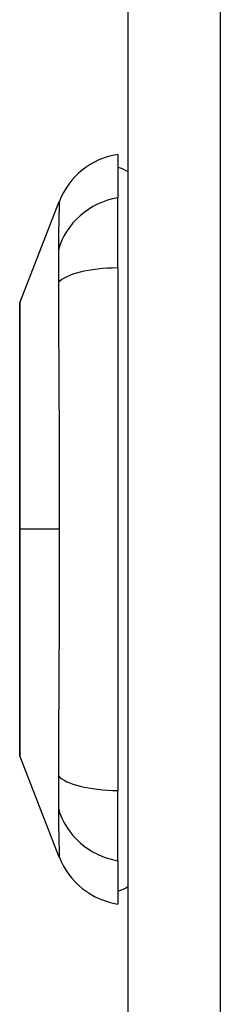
# Model space of a CAD drawing. Header units: inches. Extents: x 3.3 to 95.3, y 5.9 to 50.1.
# Tile 52 of 55: x 57.04 to 57.357, y 27.522 to 29.074. Entities that reach past the tile are written whole.
import ezdxf

# ---------------------------------------------------------------- set-up
doc = ezdxf.new("R2010")
doc.units = ezdxf.units.IN
doc.header["$MEASUREMENT"] = 0
doc.layers.add('Visible Edges(ANSI)', color=7, linetype='Continuous', lineweight=25)
doc.layers.add('Visible Tangent Edges(ANSI)', color=7, linetype='Continuous', lineweight=25)

msp = doc.modelspace()

# ---------------------------------------------------------------- linework, layer by layer
at = {"layer": 'Visible Edges(ANSI)'}
for p, q in [((57.2112, 36.0257), (57.2112, 20.5147)), ((57.1955, 28.8612), (57.1955, 28.7931)), ((57.0409, 28.6275), (57.103, 28.7872)), ((57.1955, 28.6824), (57.1955, 28.7931)), ((57.1955, 28.6824), (57.1955, 27.8589)), ((57.103, 27.7541), (57.0409, 27.9138)), ((57.1955, 27.7482), (57.1955, 27.8589)), ((57.1955, 27.7482), (57.1955, 27.6801))]:
    msp.add_line(p, q, dxfattribs=at)
at = {"layer": 'Visible Edges(ANSI)', "flags": 128}
msp.add_lwpolyline([(57.0406, 28.6258), (57.0406, 28.6253), (57.0406, 28.6241), (57.0406, 28.6219), (57.0406, 28.6189), (57.0406, 28.6151), (57.0405, 28.6105), (57.0405, 28.6051), (57.0405, 28.5988), (57.0405, 28.5917), (57.0405, 28.5838), (57.0405, 28.5752), (57.0404, 28.5659), (57.0404, 28.5559), (57.0404, 28.5453), (57.0404, 28.5339), (57.0404, 28.522), (57.0404, 28.5094), (57.0404, 28.4962), (57.0404, 28.4825), (57.0404, 28.4683), (57.0405, 28.4535), (57.0405, 28.4383), (57.0405, 28.4227), (57.0405, 28.4068), (57.0405, 28.3905), (57.0405, 28.374), (57.0406, 28.3573), (57.0406, 28.3402), (57.0406, 28.323), (57.0406, 28.3057), (57.0406, 28.2883), (57.0406, 28.271), (57.0406, 28.2536), (57.0406, 28.2362), (57.0406, 28.2188), (57.0406, 28.2016), (57.0406, 28.1845), (57.0405, 28.1676), (57.0405, 28.1511), (57.0405, 28.1348), (57.0405, 28.1189), (57.0405, 28.1033), (57.0405, 28.0881), (57.0404, 28.0733), (57.0404, 28.059), (57.0404, 28.0452), (57.0404, 28.032), (57.0404, 28.0194), (57.0404, 28.0074), (57.0404, 27.996), (57.0404, 27.9854), (57.0404, 27.9754), (57.0405, 27.9661), (57.0405, 27.9575), (57.0405, 27.9496), (57.0405, 27.9425), (57.0405, 27.9363), (57.0405, 27.9308), (57.0406, 27.9262), (57.0406, 27.9224), (57.0406, 27.9194), (57.0406, 27.9173), (57.0406, 27.916), (57.0406, 27.9155)], dxfattribs=at)
at = {"layer": 'Visible Edges(ANSI)'}
for centre, radius, start, end in [((57.2131, 28.7444), 0.1181, 98.6009, 158.7495), ((57.1876, 28.8022), 0.0394, 53.1301, 78.463), ((57.0455, 28.6258), 0.00492, 158.7495, 179.7912), ((57.0455, 27.9156), 0.00492, 180.2088, 201.2505), ((57.2131, 27.7969), 0.1181, 201.2505, 261.3991), ((57.1876, 27.7392), 0.0394, 281.537, 306.8699)]:
    msp.add_arc(centre, radius, start, end, dxfattribs=at)
at = {"layer": 'Visible Tangent Edges(ANSI)'}
for p, q in [((57.3572, 20.5147), (57.3572, 36.0257)), ((57.0406, 28.2707), (57.0409, 28.2707)), ((57.103, 28.2707), (57.0409, 28.2707))]:
    msp.add_line(p, q, dxfattribs=at)
at = {"layer": 'Visible Tangent Edges(ANSI)', "flags": 128}
for points in [[(57.103, 28.7872), (57.103, 28.7871), (57.103, 28.7867), (57.103, 28.786), (57.103, 28.7851), (57.1029, 28.7838), (57.1029, 28.7823), (57.1028, 28.7806), (57.1027, 28.7786), (57.1026, 28.7763), (57.1026, 28.7738), (57.1025, 28.771), (57.1024, 28.7679), (57.1023, 28.7646), (57.1022, 28.7611), (57.1021, 28.7573), (57.1021, 28.7533), (57.102, 28.749), (57.1019, 28.7445), (57.1018, 28.7398), (57.1018, 28.7349), (57.1017, 28.7297), (57.1017, 28.7244), (57.1016, 28.7188), (57.1015, 28.7106)], [(57.1015, 28.7106), (57.1015, 28.7099), (57.1015, 28.7092), (57.1015, 28.7085), (57.1015, 28.7078), (57.1016, 28.7071), (57.1016, 28.7063), (57.1016, 28.7055), (57.1016, 28.7047), (57.1016, 28.7039), (57.1016, 28.7031), (57.1016, 28.7022), (57.1016, 28.7013), (57.1016, 28.7004), (57.1016, 28.6995), (57.1017, 28.6986), (57.1017, 28.6976), (57.1017, 28.6966), (57.1017, 28.6957), (57.1017, 28.6947), (57.1017, 28.6936), (57.1017, 28.6926), (57.1017, 28.6916), (57.1017, 28.6905), (57.1017, 28.6894)], [(57.1017, 28.6894), (57.1017, 28.6883), (57.1017, 28.6872), (57.1017, 28.6861), (57.1017, 28.6849), (57.1017, 28.6838), (57.1017, 28.6826), (57.1017, 28.6814), (57.1017, 28.6802), (57.1017, 28.679), (57.1016, 28.6778), (57.1016, 28.6765), (57.1016, 28.6753), (57.1016, 28.674), (57.1016, 28.6727), (57.1016, 28.6714), (57.1016, 28.6701), (57.1016, 28.6688), (57.1016, 28.6675), (57.1016, 28.6661), (57.1015, 28.6648), (57.1015, 28.6634), (57.1015, 28.662), (57.1015, 28.6606), (57.1015, 28.6592)], [(57.1015, 28.6592), (57.1016, 28.6411), (57.1017, 28.6257), (57.1017, 28.6102), (57.1018, 28.5947), (57.1018, 28.579), (57.1019, 28.5633), (57.102, 28.5475), (57.1021, 28.5316), (57.1021, 28.5156), (57.1022, 28.4996), (57.1023, 28.4835), (57.1024, 28.4673), (57.1025, 28.4511), (57.1026, 28.4349), (57.1026, 28.4186), (57.1027, 28.4023), (57.1028, 28.3859), (57.1029, 28.3695), (57.1029, 28.3531), (57.103, 28.3366), (57.103, 28.3202), (57.103, 28.3037), (57.103, 28.2872), (57.103, 28.2707)], [(57.0406, 28.5453), (57.0406, 28.5517), (57.0406, 28.5579), (57.0406, 28.5638), (57.0406, 28.5696), (57.0407, 28.5751), (57.0407, 28.5803), (57.0407, 28.5853), (57.0407, 28.59), (57.0407, 28.5945), (57.0408, 28.5987), (57.0408, 28.6026), (57.0408, 28.6063), (57.0408, 28.6096), (57.0408, 28.6127), (57.0409, 28.6155), (57.0409, 28.618), (57.0409, 28.6202), (57.0409, 28.6222), (57.0409, 28.6238), (57.0409, 28.6251), (57.0409, 28.6262), (57.0409, 28.6269), (57.0409, 28.6274), (57.0409, 28.6275)], [(57.0406, 28.4982), (57.0406, 28.5003), (57.0406, 28.5025), (57.0406, 28.5046), (57.0405, 28.5067), (57.0405, 28.5087), (57.0405, 28.5108), (57.0405, 28.5128), (57.0405, 28.5149), (57.0405, 28.5169), (57.0405, 28.5189), (57.0405, 28.5209), (57.0405, 28.5228), (57.0405, 28.5248), (57.0405, 28.5267), (57.0405, 28.5287), (57.0405, 28.5306), (57.0405, 28.5325), (57.0405, 28.5343), (57.0405, 28.5362), (57.0405, 28.538), (57.0406, 28.5399), (57.0406, 28.5417), (57.0406, 28.5435), (57.0406, 28.5453)], [(57.0409, 28.2707), (57.0409, 28.2809), (57.0409, 28.2912), (57.0409, 28.3014), (57.0409, 28.3117), (57.0409, 28.3219), (57.0409, 28.3321), (57.0409, 28.3422), (57.0409, 28.3523), (57.0409, 28.3623), (57.0408, 28.3722), (57.0408, 28.382), (57.0408, 28.3917), (57.0408, 28.4013), (57.0408, 28.4108), (57.0407, 28.4202), (57.0407, 28.4295), (57.0407, 28.4386), (57.0407, 28.4476), (57.0407, 28.4565), (57.0406, 28.4652), (57.0406, 28.4737), (57.0406, 28.4821), (57.0406, 28.4902), (57.0406, 28.4982)], [(57.0406, 28.0431), (57.0406, 28.0511), (57.0406, 28.0593), (57.0406, 28.0677), (57.0406, 28.0762), (57.0407, 28.085), (57.0407, 28.0938), (57.0407, 28.1028), (57.0407, 28.112), (57.0407, 28.1212), (57.0408, 28.1306), (57.0408, 28.1401), (57.0408, 28.1497), (57.0408, 28.1594), (57.0408, 28.1692), (57.0409, 28.1791), (57.0409, 28.1891), (57.0409, 28.1991), (57.0409, 28.2093), (57.0409, 28.2194), (57.0409, 28.2297), (57.0409, 28.2399), (57.0409, 28.2502), (57.0409, 28.2604), (57.0409, 28.2707)], [(57.103, 28.2707), (57.103, 28.2541), (57.103, 28.2376), (57.103, 28.2211), (57.1029, 28.2046), (57.1029, 28.1882), (57.1028, 28.1717), (57.1028, 28.1553), (57.1027, 28.1389), (57.1026, 28.1226), (57.1026, 28.1063), (57.1025, 28.0901), (57.1024, 28.0739), (57.1023, 28.0578), (57.1022, 28.0417), (57.1021, 28.0257), (57.1021, 28.0097), (57.102, 27.9939), (57.1019, 27.9781), (57.1018, 27.9623), (57.1018, 27.9467), (57.1017, 27.9311), (57.1017, 27.9156), (57.1016, 27.9003), (57.1015, 27.8821)], [(57.0406, 27.996), (57.0406, 27.9978), (57.0406, 27.9996), (57.0406, 28.0014), (57.0405, 28.0033), (57.0405, 28.0051), (57.0405, 28.007), (57.0405, 28.0088), (57.0405, 28.0107), (57.0405, 28.0126), (57.0405, 28.0146), (57.0405, 28.0165), (57.0405, 28.0184), (57.0405, 28.0204), (57.0405, 28.0224), (57.0405, 28.0244), (57.0405, 28.0264), (57.0405, 28.0285), (57.0405, 28.0305), (57.0405, 28.0326), (57.0405, 28.0346), (57.0406, 28.0367), (57.0406, 28.0388), (57.0406, 28.041), (57.0406, 28.0431)], [(57.0409, 27.9138), (57.0409, 27.9139), (57.0409, 27.9144), (57.0409, 27.9151), (57.0409, 27.9162), (57.0409, 27.9175), (57.0409, 27.9192), (57.0409, 27.9211), (57.0409, 27.9233), (57.0409, 27.9258), (57.0408, 27.9286), (57.0408, 27.9317), (57.0408, 27.9351), (57.0408, 27.9387), (57.0408, 27.9426), (57.0407, 27.9468), (57.0407, 27.9513), (57.0407, 27.956), (57.0407, 27.961), (57.0407, 27.9663), (57.0406, 27.9717), (57.0406, 27.9775), (57.0406, 27.9834), (57.0406, 27.9896), (57.0406, 27.996)], [(57.1015, 27.8821), (57.1015, 27.8793), (57.1015, 27.8766), (57.1016, 27.8739), (57.1016, 27.8712), (57.1016, 27.8686), (57.1016, 27.8661), (57.1016, 27.8636), (57.1017, 27.8611), (57.1017, 27.8588), (57.1017, 27.8564), (57.1017, 27.8542), (57.1017, 27.852), (57.1017, 27.8498), (57.1017, 27.8477), (57.1017, 27.8457), (57.1017, 27.8438), (57.1016, 27.8419), (57.1016, 27.8401), (57.1016, 27.8383), (57.1016, 27.8366), (57.1016, 27.835), (57.1015, 27.8335), (57.1015, 27.8321), (57.1015, 27.8307)], [(57.1015, 27.8307), (57.1016, 27.8225), (57.1017, 27.8169), (57.1017, 27.8116), (57.1018, 27.8064), (57.1018, 27.8015), (57.1019, 27.7968), (57.102, 27.7923), (57.1021, 27.7881), (57.1021, 27.784), (57.1022, 27.7802), (57.1023, 27.7767), (57.1024, 27.7734), (57.1025, 27.7703), (57.1026, 27.7676), (57.1026, 27.765), (57.1027, 27.7627), (57.1028, 27.7607), (57.1029, 27.759), (57.1029, 27.7575), (57.103, 27.7563), (57.103, 27.7553), (57.103, 27.7546), (57.103, 27.7542), (57.103, 27.7541)]]:
    msp.add_lwpolyline(points, dxfattribs=at)
at = {"layer": 'Visible Tangent Edges(ANSI)'}
for centre, major_axis, ratio, start_param, end_param in [((57.2154, 28.6829), (-0.117, -0.0158), 0.948273, 4.754759, 5.892029), ((57.2154, 28.645), (-0.118, 0.0053), 0.314585, 4.896593, 6.033863), ((57.2154, 27.8964), (-0.118, -0.0053), 0.314585, 0.249322, 1.386592), ((57.2154, 27.8584), (-0.117, 0.0158), 0.948273, 0.391156, 1.528426)]:
    msp.add_ellipse(centre, major_axis=major_axis, ratio=ratio, start_param=start_param, end_param=end_param, dxfattribs=at)

doc.saveas('drawing.dxf')
